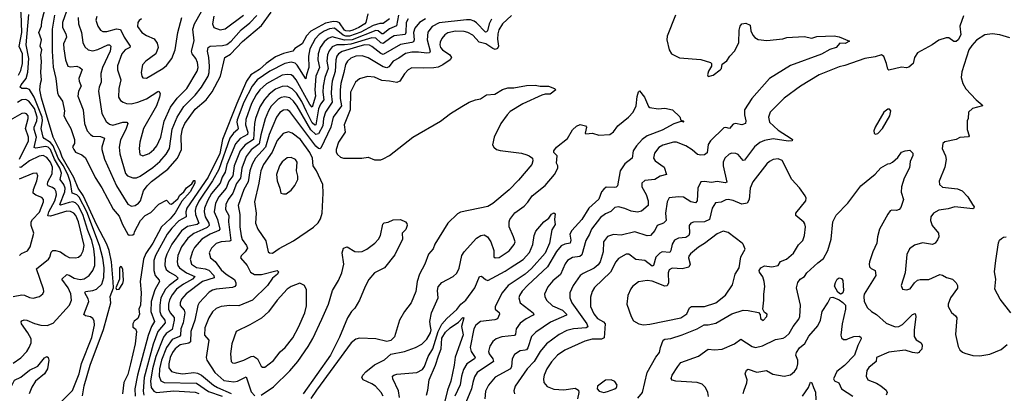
# Model space of a CAD drawing. Extents: x 1550320 to 1685906, y 509093 to 640511.
# Tile 211 of 256: x 1622377 to 1630281, y 543899 to 546898. Entities that reach past the tile are written whole.
import ezdxf

# ---------------------------------------------------------------- set-up
doc = ezdxf.new("R2010")
doc.units = 0

msp = doc.modelspace()

# ---------------------------------------------------------------- linework, layer by layer
at = {"layer": '0CON20XD'}
for points in [[(1622881.3, 543878.7), (1622895, 543958), (1622943.1, 544125), (1623050, 544410), (1623107.6, 544625), (1623102.7, 544675), (1623130.9, 544745), (1623127.6, 544792.4), (1623114.8, 544954.7), (1623093.8, 545045), (1623075.3, 545095), (1622995, 545249.2), (1622886.5, 545486.5), (1622846.2, 545545), (1622811.1, 545631.1), (1622717.3, 545795), (1622702.3, 545842.3), (1622645, 545954.6), (1622552.6, 546267.4), (1622539.4, 546335), (1622542.9, 546385), (1622551.9, 546415), (1622547.1, 546475), (1622552.5, 546565), (1622546.9, 546615), (1622553.1, 546655), (1622542, 546685), (1622550.6, 546735), (1622530.8, 546795), (1622551.5, 546845), (1622554, 546886), (1622606.1, 547085)], [(1622368.1, 546451.8), (1622385, 546488.9), (1622399, 546545), (1622399.9, 546625), (1622371.7, 546681.7), (1622393.9, 546795), (1622389.3, 546949.3), (1622373.5, 547045)], [(1622765.2, 547005), (1622719.6, 546875), (1622720.4, 546835), (1622746.1, 546785), (1622752.2, 546757.8), (1622729.6, 546705), (1622730, 546665), (1622745.5, 546575), (1622764.2, 546525), (1622785, 546519.4), (1622835, 546524.6), (1622860.8, 546515), (1622878.5, 546498.5), (1622852.5, 546425), (1622853.1, 546405), (1622870, 546365), (1622848.7, 546325), (1622844.6, 546285), (1622886.2, 546175), (1622896.6, 546065), (1622919.3, 546005), (1622945.6, 545975), (1622965, 545964), (1623025, 545958.9), (1623056.3, 545946.3), (1623036.9, 545875), (1623036.9, 545855), (1623057.4, 545777.4), (1623152.8, 545562.8), (1623245, 545417.8), (1623275, 545400.4), (1623305, 545406.9), (1623330.4, 545425), (1623346, 545445), (1623371.4, 545525), (1623398.9, 545565), (1623435, 545599.2), (1623565, 545698.7), (1623643.9, 545786.2), (1623676.2, 545855), (1623671.7, 545965), (1623685, 546022.5), (1623703.2, 546065), (1623785, 546180), (1623872.9, 546255), (1623921, 546319), (1623987.7, 546445), (1624022.5, 546595), (1624068.3, 546621.7), (1624165, 546723.6), (1624319.2, 546850.8), (1624395, 546958.8)], [(1622713.7, 543836.3), (1622799.5, 543920.5), (1622854.7, 544055), (1622872.5, 544137.5), (1622955, 544345.6), (1622976.9, 544445), (1622975, 544480), (1622965, 544498.6), (1622945, 544513.1), (1622905, 544521.4), (1622892.1, 544532.1), (1622932.7, 544635), (1622927.3, 544657.3), (1622899.1, 544705), (1622906, 544715), (1622965, 544723.5), (1622992.5, 544735), (1623036.4, 544773.6), (1623052.2, 544827.8), (1623054.5, 544905), (1623045, 544984.4), (1623017.4, 545085), (1622914.4, 545355), (1622855, 545474.2), (1622835, 545493), (1622798.2, 545505), (1622785, 545590.9), (1622762.5, 545655), (1622725, 545726.3), (1622685.1, 545785), (1622645.2, 545885), (1622625, 545912.2), (1622572.8, 545942.8), (1622563.8, 545953.8), (1622550, 546025), (1622558.6, 546085), (1622556.1, 546115), (1622493.1, 546275), (1622455, 546337.7), (1622435, 546344.8), (1622394.3, 546344.3), (1622381.5, 546355), (1622389.5, 546375), (1622428.3, 546425), (1622443, 546477), (1622449.6, 546585), (1622429.6, 546695), (1622449, 546939)], [(1622656.7, 546933.3), (1622637, 546823), (1622636.8, 546645), (1622646.5, 546516.5), (1622666.7, 546425), (1622680.2, 546310.2), (1622688.9, 546288.9), (1622721.5, 546245), (1622735.4, 546165), (1622732, 546125), (1622755, 546081.2), (1622787.3, 546025), (1622815.7, 545935), (1622816, 545905), (1622801.9, 545878.1), (1622810.5, 545855), (1622825, 545835.6), (1622875, 545814), (1622905, 545790), (1622982.3, 545632.3), (1623035, 545549.2), (1623127.1, 545377.1), (1623175, 545320.8), (1623202, 545255), (1623243.8, 545175), (1623255, 545167.5), (1623285, 545170), (1623295, 545180), (1623297.5, 545195), (1623346.7, 545285), (1623385, 545326), (1623429.3, 545350.7), (1623495, 545417.5), (1623555, 545450), (1623580.7, 545420.7), (1623595, 545416.7), (1623645, 545458.6), (1623661.1, 545488.9), (1623695.3, 545514.7), (1623715, 545547.3), (1623759.1, 545580.9), (1623775, 545606), (1623783.3, 545606.7), (1623782, 545585), (1623745, 545517.1), (1623679, 545441), (1623625, 545347.2), (1623585, 545300.5), (1623514.7, 545235.4), (1623445, 545104.6), (1623389, 545021), (1623369.4, 544975), (1623344.6, 544795), (1623351.8, 544705), (1623346.4, 544605), (1623334, 544575), (1623339.1, 544535), (1623325, 544498), (1623295, 544477.1), (1623283.8, 544455), (1623285, 544430), (1623306.4, 544416.4), (1623313.6, 544393.6), (1623303.6, 544295), (1623266.4, 544135), (1623245, 544048.8), (1623212.9, 543985), (1623203.3, 543895)], [(1622846.1, 546915), (1622850, 546865), (1622872.8, 546795), (1622884, 546715), (1622899.8, 546679.8), (1622926.6, 546656.6), (1622965, 546648.2), (1623005, 546658.1), (1623085, 546696), (1623098.8, 546695), (1623107.9, 546685), (1623104.1, 546645), (1623041.3, 546515), (1623029.2, 546465), (1623031.8, 546395), (1623014, 546355), (1623009.6, 546325), (1623036.8, 546145), (1623069.7, 546079.7), (1623098.5, 546058.5), (1623125, 546051.6), (1623205, 546074.6), (1623235.7, 546075.7), (1623243.8, 546065), (1623229.6, 546015), (1623186, 545934), (1623175.4, 545875), (1623179.7, 545819.7), (1623225, 545664.2), (1623242.5, 545645), (1623285, 545628.5), (1623315, 545628.2), (1623345, 545640.8), (1623445, 545711.6), (1623500.6, 545759.4), (1623551.9, 545818.1), (1623579, 545865), (1623601.1, 546018.9), (1623641.5, 546115), (1623695, 546200.9), (1623785, 546292.5), (1623837.3, 546355), (1623889, 546445), (1623897.5, 546475), (1623900.4, 546525), (1623895.7, 546595), (1623884.8, 546645), (1623890, 546675), (1623905, 546686), (1624005, 546691.3), (1624040.6, 546699.4), (1624074.2, 546725), (1624155, 546815.3), (1624225, 546872.2), (1624279.3, 546930.7)], [(1622996, 546924), (1622989.1, 546895), (1623003.5, 546845), (1623024.6, 546814.6), (1623043.1, 546803.1), (1623075, 546803.2), (1623155, 546825.3), (1623185, 546818.2), (1623215, 546757.3), (1623264.3, 546685), (1623260, 546675), (1623224.4, 546655.6), (1623196.9, 546623.1), (1623161.8, 546528.2), (1623161.1, 546495), (1623189.6, 546415), (1623171.3, 546345), (1623171.1, 546275), (1623185, 546250), (1623206.2, 546235), (1623235.4, 546225.4), (1623272.4, 546222.4), (1623325, 546234.7), (1623395, 546263.6), (1623485, 546321.9), (1623495, 546324), (1623504.5, 546305), (1623499.7, 546275), (1623474.1, 546205), (1623370, 546025), (1623341.2, 545915), (1623334.6, 545865), (1623341.4, 545815), (1623365, 545805.6), (1623416.9, 545825), (1623454.5, 545855), (1623478.9, 545885), (1623509.5, 545955), (1623536.4, 546083.6), (1623588.6, 546195), (1623642.1, 546267.9), (1623719.6, 546345), (1623801.1, 546485), (1623808.3, 546515), (1623804.1, 546555), (1623791.1, 546585), (1623760.9, 546625), (1623755.3, 546645), (1623776.9, 546726.9), (1623767.6, 546822.4), (1623779.6, 546865), (1623835, 546964.5)], [(1625171.2, 546945), (1625156, 546876), (1625148.1, 546865), (1625100, 546835), (1625052.2, 546815), (1625025, 546804.6), (1624995, 546807.6), (1624984, 546815), (1624942.9, 546872.9), (1624925, 546881.8), (1624895, 546883.7), (1624830.6, 546869.4), (1624713.3, 546806.7), (1624680.5, 546769.5), (1624645, 546703.3), (1624585, 546666), (1624568.8, 546645), (1624495, 546627.1), (1624431.5, 546598.5), (1624355, 546546.4), (1624302.5, 546497.5), (1624231.6, 546455), (1624197.4, 546405), (1624120.3, 546225), (1624003.9, 545936.1), (1623982.8, 545825), (1623889.6, 545635), (1623718.6, 545385), (1623710.2, 545355), (1623713.4, 545315), (1623655, 545283.9), (1623597.4, 545225), (1623560.4, 545175), (1623466.1, 545005), (1623454, 544965), (1623452.4, 544885), (1623465.2, 544845.2), (1623496.2, 544806.2), (1623498.7, 544795), (1623461, 544729), (1623433.3, 544635), (1623430.7, 544555), (1623459.2, 544475), (1623434.8, 544435), (1623408.6, 544361.4), (1623323.1, 544045), (1623301.1, 543935), (1623303.2, 543876.8)], [(1625419, 546935), (1625401.9, 546848.1), (1625345, 546824.8), (1625295, 546784.8), (1625285, 546785.2), (1625255, 546807.8), (1625235, 546811.1), (1625045, 546736.8), (1624985.3, 546734.7), (1624885, 546761.2), (1624852.7, 546747.3), (1624819.9, 546720.1), (1624788.9, 546675), (1624771.9, 546625), (1624769.8, 546575), (1624784.3, 546515), (1624754.2, 546445.8), (1624745.2, 546335), (1624751.1, 546285), (1624725, 546194.6), (1624705, 546217.8), (1624595.9, 546415.9), (1624575, 546440.9), (1624555, 546454.1), (1624525, 546457.9), (1624485, 546451.6), (1624357.7, 546382.3), (1624305, 546334.1), (1624275, 546295.3), (1624237.4, 546225), (1624193.3, 546096.7), (1624190.2, 546055), (1624207.4, 545995), (1624206, 545975), (1624146.9, 545945), (1624109.4, 545900.6), (1624039.7, 545735), (1624026.8, 545675), (1624002.1, 545635), (1623985, 545585.4), (1623917.5, 545502.5), (1623883.3, 545445), (1623860.4, 545385), (1623856.4, 545355), (1623865.2, 545315), (1623894.8, 545265), (1623897, 545245), (1623880.5, 545229.5), (1623847, 545213), (1623775, 545182.7), (1623726.5, 545143.4), (1623675.8, 545075), (1623646.7, 545005), (1623640, 544955), (1623647.4, 544925), (1623660.5, 544905), (1623716.5, 544865), (1623783.1, 544835), (1623765.3, 544815), (1623692.9, 544775), (1623636.7, 544733.3), (1623600.7, 544689.3), (1623580.2, 544649.8), (1623570.5, 544615), (1623572.4, 544575), (1623583.9, 544545), (1623617.4, 544507.4), (1623617.8, 544485), (1623599.5, 544410.5), (1623552.6, 544377.4), (1623531, 544349), (1623468.6, 544195), (1623443.3, 544095), (1623428.1, 543995), (1623432.8, 543945), (1623452.8, 543915), (1623475, 543905.6), (1623615, 543918.9), (1623785, 543909.1), (1623815.9, 543895.9)], [(1623935.8, 546925), (1623925.3, 546865.3), (1623934.5, 546835), (1623985, 546815.4), (1624025.8, 546824.2), (1624172.1, 546935)], [(1626325, 546932.8), (1626252, 546865), (1626222.8, 546817.2), (1626214.8, 546785), (1626212.1, 546742.1), (1626221.8, 546685), (1626213.3, 546666.7), (1626195, 546658.2), (1626175, 546665.5), (1626120, 546705), (1626065, 546716.7), (1626015, 546773.8), (1625975.6, 546794.4), (1625945, 546802.5), (1625875.3, 546805.3), (1625815, 546791.5), (1625788.9, 546775), (1625765, 546747.1), (1625751.3, 546718.7), (1625750.6, 546695), (1625755.4, 546675), (1625770.4, 546655), (1625830.6, 546615), (1625844.4, 546595), (1625832.2, 546575), (1625774.4, 546535), (1625735, 546517.8), (1625701.9, 546511.9), (1625615, 546507.5), (1625525, 546512.5), (1625496.7, 546495), (1625465.6, 546464.4), (1625428.8, 546405), (1625405, 546392.9), (1625345, 546405.5), (1625285, 546408.8), (1625225, 546435.4), (1625168.8, 546441.2), (1625105, 546422.7), (1625073.7, 546396.3), (1625033.5, 546315), (1625030.2, 546175), (1624980.6, 546055), (1624990.4, 545995), (1624936.4, 545915), (1624916.9, 545855), (1624917.5, 545835), (1624928, 545815), (1624953.3, 545793.3), (1624975, 545785.7), (1625124.2, 545785.8), (1625175, 545794.2), (1625225, 545773.3), (1625275, 545773.8), (1625295, 545780), (1625345, 545806.9), (1625534, 545955), (1625755, 546084.3), (1625836.2, 546145), (1625925, 546200), (1625985, 546235.8), (1626035, 546255.7), (1626075, 546262.5), (1626125, 546294.2), (1626190.3, 546299.7), (1626252.1, 546337.9), (1626295, 546350), (1626345, 546352), (1626445, 546369.2), (1626515, 546372), (1626556.4, 546363.6), (1626623, 546363), (1626670, 546345), (1626680, 546335), (1626635, 546300), (1626595, 546301.2), (1626568.3, 546291.7), (1626415, 546222.9), (1626315, 546160), (1626290, 546135), (1626240.5, 546065), (1626184.6, 545955.4), (1626173.4, 545893.4), (1626183.2, 545873.2), (1626205, 545856), (1626235, 545847.5), (1626405, 545827.5), (1626447.5, 545812.5), (1626467.5, 545805), (1626492.5, 545785), (1626497.5, 545765), (1626487.5, 545735), (1626381.7, 545608.3), (1626305, 545531.2), (1626175, 545422.5), (1626135, 545398), (1625915, 545353.3), (1625890.5, 545339.5), (1625814.7, 545265.3), (1625708.9, 545095), (1625695, 545058), (1625658.5, 545015), (1625628.8, 544935), (1625585.4, 544855), (1625567.5, 544795), (1625556, 544715), (1625519.5, 544625), (1625465, 544554.2), (1625425.7, 544485), (1625386.8, 544353.2), (1625355, 544321.2), (1625325, 544314), (1625235, 544335.8), (1625105, 544340.6), (1625075, 544331.9), (1625036.5, 544305), (1624758.9, 543925), (1624715, 543857.1)], [(1627640.8, 546935), (1627575.6, 546765), (1627573.1, 546735), (1627589.4, 546655), (1627610, 546625), (1627675, 546591.9), (1627845, 546577.5), (1627922.5, 546555), (1627930, 546545), (1627930, 546525), (1627906.2, 546485), (1627897.5, 546455), (1627902.5, 546442.5), (1627945, 546453.3), (1628000, 546495), (1628010, 546505), (1628015, 546540), (1628053, 546567), (1628076.7, 546605), (1628115.8, 546644.2), (1628149.1, 546710.9), (1628152.5, 546815), (1628160.9, 546845), (1628175, 546865.4), (1628205, 546869.2), (1628240.8, 546855), (1628247.5, 546807.5), (1628263.6, 546773.6), (1628278.8, 546755), (1628305, 546740), (1628375, 546730), (1628504, 546744), (1628535, 546754.2), (1628675, 546764.2), (1628735, 546750.8), (1628775, 546764), (1628915, 546767.5), (1628955, 546760), (1629037.5, 546725), (1629005, 546705.8), (1628960.8, 546709.2), (1628931.2, 546675), (1628881.2, 546658.8), (1628815, 546621.1), (1628565, 546530), (1628395, 546424.5), (1628254.4, 546265), (1628196.7, 546175), (1628194.6, 546134.6), (1628206.7, 546085), (1628203.8, 546065), (1628175, 546053.3), (1628123.4, 546063.4), (1628105, 546059.4), (1628075, 546024.2), (1628045, 546033.1), (1628030.9, 546029.1), (1627923.3, 545925), (1627904.7, 545895.3), (1627895, 545828.8), (1627875, 545811.9), (1627845, 545809.5), (1627818.8, 545815), (1627775, 545852.9), (1627725, 545884.4), (1627650, 545915), (1627625, 545914.2), (1627540.3, 545889.7), (1627507, 545873), (1627472.8, 545827.2), (1627464.5, 545785), (1627478.5, 545765), (1627550, 545715), (1627570, 545655), (1627518.9, 545641.1), (1627474.5, 545615.5), (1627395, 545605.7), (1627372.5, 545585), (1627371.4, 545555), (1627406.7, 545495), (1627422.9, 545445), (1627422.9, 545405), (1627368.5, 545361.5), (1627337, 545353), (1627285, 545359.6), (1627235, 545382.5), (1627185, 545395.4), (1627155, 545390), (1627122.9, 545357.1), (1627079.7, 545340.3), (1627040.6, 545309.4), (1626966.6, 545215), (1626951, 545175), (1626921, 545125), (1626890.2, 545009.8), (1626872.4, 544997.6), (1626815, 544988.8), (1626775, 544964.4), (1626755, 544938), (1626718.2, 544851.8), (1626657.7, 544802.3), (1626616.6, 544753.4), (1626590, 544695), (1626592, 544675), (1626606.9, 544645), (1626655, 544601.5), (1626735.4, 544565), (1626767.5, 544535), (1626765.8, 544525), (1626639.2, 544470.8), (1626519.6, 544390.4), (1626486.2, 544353.8), (1626457, 544263), (1626445, 544247.5), (1626435.3, 544244.7), (1626395, 544240.4), (1626349.1, 544210.9), (1626331.2, 544175), (1626325.8, 544115), (1626316.8, 544095), (1626195, 544027.1), (1626140.4, 543965), (1626117.1, 543915), (1626110, 543855)], [(1629955, 546930), (1629923.3, 546845), (1629931.4, 546775), (1629911.3, 546735), (1629895, 546723.9), (1629875, 546723.7), (1629835, 546751.5), (1629815, 546753.5), (1629755, 546734.3), (1629702.5, 546695), (1629585, 546630.8), (1629560.6, 546595), (1629550, 546545), (1629515, 546515.8), (1629495, 546511.4), (1629455, 546516), (1629355, 546492.5), (1629345, 546500), (1629336.7, 546545), (1629315, 546602.5), (1629295, 546615.6), (1629245, 546600), (1629162.4, 546587.6), (1629000.1, 546529.9), (1628955, 546520), (1628795, 546456.4), (1628645, 546364.6), (1628512.9, 546267.1), (1628401.1, 546155), (1628387.5, 546115), (1628396.4, 546075), (1628465, 546011.7), (1628571.4, 545945), (1628582, 545935), (1628577.5, 545925), (1628546.1, 545923.9), (1628425, 545942.1), (1628355, 545929.3), (1628318.3, 545911.7), (1628275, 545878.1), (1628195, 545770), (1628185, 545767.5), (1628145, 545814.5), (1628125, 545824.5), (1628095, 545827.3), (1628071.5, 545818.5), (1628036.7, 545785), (1628024.5, 545755), (1628023.8, 545725), (1628055, 545594), (1628041.1, 545588.9), (1627975, 545598.9), (1627931.2, 545591.2), (1627875, 545599.6), (1627846.2, 545595), (1627822.1, 545545), (1627816.8, 545445), (1627802, 545428), (1627765, 545434.6), (1627705, 545472.9), (1627665, 545477.1), (1627591.5, 545468.5), (1627575.6, 545435), (1627561.8, 545345), (1627567.1, 545285), (1627544.7, 545265.3), (1627494.2, 545245), (1627476.9, 545205), (1627440, 545165), (1627415, 545162.8), (1627315, 545193.8), (1627205, 545168.5), (1627145, 545174.6), (1627095, 545156.9), (1627062.9, 545115), (1627060.9, 545035), (1627037.6, 544955), (1627020.8, 544929.2), (1626987.8, 544902.2), (1626899, 544861), (1626876.1, 544843.9), (1626821.1, 544765), (1626792, 544705), (1626793.4, 544665), (1626810.3, 544625), (1626929.5, 544455), (1626938, 544432), (1626925, 544422.9), (1626823.8, 544416.2), (1626768.5, 544401.5), (1626708.7, 544371.3), (1626605, 544296.2), (1626555, 544235.5), (1626507, 544153), (1626450, 544095), (1626354.3, 543955), (1626342.7, 543917.3), (1626348.8, 543895)], [(1623355, 546904.4), (1623335, 546891.4), (1623324.7, 546875.3), (1623323, 546843), (1623356, 546795), (1623395, 546770), (1623455.4, 546745.4), (1623479.5, 546709.5), (1623488.9, 546675), (1623470.8, 546625), (1623390, 546565), (1623362.9, 546535), (1623352.5, 546475), (1623356, 546445), (1623365, 546430), (1623395, 546429.2), (1623525.8, 546505), (1623555, 546530.8), (1623597.5, 546585), (1623624.3, 546655), (1623646.7, 546795), (1623678.4, 546915)], [(1625267.3, 546867.3), (1625215, 546850.5), (1625115, 546796.5), (1625025, 546764.9), (1624995, 546765.3), (1624973.2, 546773.2), (1624905, 546830.6), (1624865, 546825.7), (1624820.2, 546805), (1624781.1, 546778.9), (1624748.4, 546745), (1624706.2, 546663.8), (1624694.2, 546605.8), (1624698, 546515), (1624678.5, 546455), (1624675, 546423.3), (1624605, 546531.6), (1624587.5, 546547.5), (1624555, 546557), (1624505, 546545.2), (1624385, 546485.2), (1624283.3, 546415), (1624244.2, 546365), (1624176.8, 546235), (1624121.6, 546095), (1624119, 546075), (1624130.9, 546025), (1624127.6, 546015), (1624093.7, 545986.3), (1624065, 545945.9), (1623974.5, 545695), (1623925.2, 545605), (1623815, 545441.6), (1623789.5, 545390.5), (1623784.2, 545365), (1623786.8, 545335), (1623814.2, 545265), (1623802.5, 545255), (1623725, 545238.1), (1623675.8, 545204.2), (1623598, 545095), (1623557, 545015), (1623544.3, 544975), (1623541.6, 544925), (1623553.4, 544893.4), (1623579.1, 544870.9), (1623628.6, 544845), (1623647.4, 544825), (1623644.2, 544815), (1623575.7, 544765), (1623546.5, 544735), (1623511, 544665), (1623500.5, 544605), (1623502.4, 544555), (1623513.4, 544523.4), (1623541.7, 544485), (1623545.2, 544465), (1623486, 544394), (1623447.5, 544292.5), (1623375.7, 544025), (1623368, 543915), (1623374.1, 543885)], [(1625495.1, 546904.9), (1625479, 546875), (1625476.7, 546795), (1625470.1, 546779.9), (1625382.3, 546767.7), (1625355, 546753.5), (1625295, 546705.9), (1625275, 546712), (1625235, 546750), (1625205, 546753.2), (1625035, 546702), (1624984.9, 546694.9), (1624923.4, 546696.6), (1624885, 546679.2), (1624861.4, 546648.6), (1624848.7, 546615), (1624843, 546565), (1624853.4, 546505), (1624825.2, 546435), (1624812.5, 546365), (1624810.8, 546315), (1624819.1, 546255), (1624791.3, 546218.7), (1624776.8, 546183.2), (1624755.2, 546055), (1624745, 546052.3), (1624725, 546069.7), (1624678.2, 546161.8), (1624640.9, 546240.9), (1624597.8, 546307.8), (1624563.6, 546343.6), (1624525, 546363), (1624485, 546362.2), (1624430.9, 546339.1), (1624380.1, 546299.9), (1624341.7, 546258.3), (1624305, 546197.1), (1624271, 546105), (1624261.2, 546065), (1624253.5, 545935), (1624187.3, 545892.7), (1624146.6, 545845), (1624097.9, 545725), (1624088, 545645), (1624055, 545601.6), (1624034.4, 545545), (1623975.7, 545475), (1623949.4, 545425), (1623937.5, 545355), (1623964.8, 545295), (1623984.6, 545215), (1623974.8, 545205.2), (1623905, 545176.8), (1623840, 545135), (1623780, 545070), (1623762.7, 545037.3), (1623746.4, 544975), (1623756.7, 544935), (1623795, 544909), (1623865, 544898.1), (1623895, 544886.6), (1623934.2, 544845), (1623938.8, 544825), (1623843.3, 544795), (1623713.6, 544696.4), (1623675, 544653.3), (1623664.1, 544625), (1623664.2, 544604.2), (1623695.9, 544565), (1623702.6, 544545), (1623688.8, 544465), (1623670.2, 544415), (1623668.3, 544365), (1623659.6, 544355), (1623600.1, 544329.9), (1623555, 544265.9), (1623514.3, 544165), (1623498.9, 544095), (1623495.2, 544035), (1623509.4, 543999.4), (1623536.4, 543986.4), (1623795, 543978.9), (1623893, 543913), (1624001.4, 543875)], [(1625635, 546905.7), (1625585.9, 546875), (1625549.1, 546830.9), (1625539.2, 546795), (1625544.8, 546735.2), (1625539.1, 546720.9), (1625525, 546713.8), (1625435, 546699.5), (1625295, 546618.4), (1625275, 546625.3), (1625205, 546683.6), (1625185, 546693.8), (1625145, 546695.1), (1625081.5, 546678.5), (1624965, 546642.9), (1624936.7, 546625), (1624923.2, 546605), (1624914.5, 546575), (1624908.3, 546481.7), (1624886.1, 546405), (1624879.8, 546355), (1624877.2, 546305), (1624884.1, 546235), (1624831.1, 546155), (1624814.9, 546105), (1624809.6, 546045), (1624775, 545980.8), (1624755, 545976.2), (1624715, 546013.7), (1624605, 546203.2), (1624575, 546243.8), (1624545, 546270.2), (1624505, 546279.4), (1624475, 546273.3), (1624450.4, 546259.6), (1624396.6, 546203.4), (1624373.9, 546165), (1624348.5, 546101.5), (1624312.9, 545972.9), (1624298.3, 545901.7), (1624235.8, 545854.2), (1624195, 545798.5), (1624160.3, 545705), (1624149.7, 545625), (1624117.9, 545582.1), (1624088.4, 545505), (1624049.8, 545455), (1624032.6, 545415), (1624029.8, 545375), (1624054.4, 545325), (1624053.6, 545275), (1624071.2, 545125), (1624065, 545119.2), (1623995, 545115.9), (1623955, 545100.4), (1623916.7, 545065), (1623897.8, 545025), (1623907.4, 544987.4), (1623945, 544955.5), (1623995, 544890.9), (1624035, 544855.3), (1624100.9, 544810.9), (1624112.9, 544785), (1624112.1, 544767.9), (1624103.3, 544756.7), (1624085, 544749.3), (1623955.3, 544734.7), (1623925, 544726.9), (1623898.7, 544711.3), (1623816.2, 544623.8), (1623806.7, 544603.3), (1623781.7, 544485), (1623749.8, 544395), (1623748.5, 544311.5), (1623735, 544300.2), (1623665, 544289), (1623625, 544256.8), (1623602.7, 544225), (1623585.2, 544185), (1623574, 544135), (1623575, 544104), (1623594.5, 544075), (1623632.7, 544062.7), (1623685.7, 544055.7), (1623775.2, 544065.2), (1623805, 544060.9), (1623835, 544043.8), (1623931.6, 543965), (1623965.6, 543945.6), (1624075, 543897)], [(1626165, 546902.7), (1626146, 546865), (1626131.3, 546808.7), (1626125, 546799.1), (1626115, 546796.9), (1626045, 546873.5), (1626025, 546886.7), (1625995.4, 546895.4), (1625965, 546897.6), (1625745, 546871.7), (1625687.8, 546842.2), (1625652.6, 546797.4), (1625647, 546735), (1625672.7, 546645), (1625666.9, 546633.1), (1625645, 546628.6), (1625578.2, 546638.2), (1625525, 546637), (1625475, 546625.2), (1625421.6, 546588.4), (1625373.8, 546565), (1625340.1, 546519.9), (1625325, 546511.3), (1625295, 546519), (1625175, 546592.2), (1625125, 546606.4), (1625075, 546604.7), (1625035, 546589.7), (1625008, 546565), (1624992.9, 546537.1), (1624978.8, 546475), (1624955.2, 546384.8), (1624948.6, 546335), (1624949, 546265), (1624959.4, 546205), (1624893, 546115), (1624873.8, 546035), (1624793.5, 545866.5), (1624785, 545861.2), (1624775, 545864.6), (1624755, 545882.6), (1624545, 546160.4), (1624525, 546173.3), (1624495, 546170.3), (1624465, 546151.8), (1624439.2, 546115), (1624378.7, 545975), (1624349.5, 545875), (1624269.1, 545785), (1624243.2, 545736.8), (1624225, 545684.4), (1624210.6, 545595), (1624176.7, 545535), (1624131.8, 545405), (1624144.1, 545335), (1624145.3, 545235), (1624153.6, 545163.6), (1624163.3, 545133.3), (1624197.9, 545085), (1624205.5, 545065), (1624186.8, 545033.2), (1624155, 545003.3), (1624148.8, 544985), (1624204, 544924), (1624230.8, 544870.8), (1624261.2, 544851.2), (1624317.6, 544852.4), (1624445, 544885.6), (1624453.8, 544873.8), (1624445.6, 544855), (1624406.7, 544823.3), (1624366.9, 544763.1), (1624245, 544647.5), (1624135, 544600.6), (1624065, 544604.5), (1623994.7, 544595.3), (1623955, 544580), (1623925, 544551.8), (1623894.8, 544505.2), (1623863.8, 544425), (1623861.2, 544365), (1623894.6, 544324.6), (1623874.3, 544185), (1623879.4, 544165), (1623943.2, 544065), (1624015, 544001.9), (1624095, 543989.5), (1624125, 543996.9), (1624195, 544030), (1624235, 543909.2), (1624265, 543877.8)], [(1625345, 546906), (1625335, 546896.1), (1625295, 546866.6), (1625267.3, 546867.3)], [(1630325, 546751.8), (1630246.2, 546775), (1630185, 546784.1), (1630124, 546775), (1630056.9, 546733.1), (1630019.5, 546690.5), (1629997.8, 546655), (1629940.3, 546479.7), (1629936, 546435), (1629947.5, 546385), (1629972.3, 546342.3), (1630055.5, 546255.5), (1630103.3, 546215), (1630106.7, 546205), (1630025.7, 546184.3), (1629994, 546155), (1629991.2, 546105), (1629984, 546085), (1629984.1, 546015.9), (1629998, 545965), (1629993.8, 545956.2), (1629925, 545951.2), (1629894.1, 545935.9), (1629805, 545918), (1629788, 545905), (1629782.2, 545865), (1629810, 545805), (1629814.4, 545775), (1629803.3, 545715), (1629757.3, 545602.7), (1629760.8, 545575), (1629785, 545554.3), (1629905, 545540.5), (1629944, 545524), (1629989.5, 545475), (1630025.5, 545415.5), (1630038.8, 545395), (1630037.5, 545385), (1630029.2, 545380.8), (1629885, 545396.2), (1629830.6, 545379.4), (1629755, 545367.8), (1629712, 545345), (1629691.4, 545315), (1629688.6, 545285), (1629702.9, 545245), (1629753.3, 545185), (1629756.5, 545155), (1629745, 545130), (1629725, 545104.2), (1629705, 545092.9), (1629625, 545107.3), (1629561.1, 545088.9), (1629520.7, 545059.3), (1629497.9, 545012.1), (1629485.5, 544864.5), (1629454.3, 544765), (1629465, 544733.8), (1629495, 544728.8), (1629525, 544738), (1629559.2, 544785), (1629585, 544806.9), (1629605, 544812.2), (1629675, 544812.7), (1629765, 544853.5), (1629785, 544848.2), (1629817.3, 544827.3), (1629865, 544814.6), (1629894.7, 544784.7), (1629905.4, 544765), (1629906.7, 544743.3), (1629850.6, 544665), (1629830.8, 544615), (1629830, 544595), (1629857, 544547), (1629890.7, 544520.7), (1629900, 544505), (1629889.5, 544369.5), (1629910.8, 544275), (1629925, 544248.8), (1629945, 544229.2), (1629965, 544220), (1630027.3, 544202.7), (1630085, 544198.6), (1630165, 544212.9), (1630255, 544250), (1630305, 544290)], [(1625295.3, 543875.3), (1625279.6, 543905), (1625232.5, 543955), (1625205, 543975.4), (1625135, 544006.9), (1625124.5, 544025), (1625132.3, 544045), (1625155, 544071.8), (1625224, 544126), (1625305, 544167.1), (1625355, 544212), (1625467, 544233), (1625555, 544265.4), (1625605, 544291.8), (1625645, 544332.4), (1625673.6, 544385), (1625678.7, 544408.7), (1625674.7, 544435), (1625670.3, 544475), (1625683.3, 544545), (1625736.8, 544665), (1625730.5, 544725), (1625737.4, 544752.6), (1625765, 544787.1), (1625857.5, 544835), (1625885, 544863.3), (1625905, 544902.5), (1625927.5, 545005), (1625944.2, 545035), (1626042.7, 545145), (1626080, 545165), (1626105, 545170.6), (1626131.4, 545155), (1626158.1, 545115), (1626182.9, 545045), (1626184.2, 544995), (1626193.3, 544985), (1626225, 544987.5), (1626305, 545042.9), (1626347.2, 545092.8), (1626353.5, 545115), (1626342.3, 545155), (1626305.6, 545234.4), (1626305.4, 545274.6), (1626311.5, 545295), (1626351.7, 545348.3), (1626427.9, 545402.1), (1626455, 545433.8), (1626491.4, 545485), (1626595, 545567.8), (1626670, 545655), (1626696, 545705), (1626696.7, 545725), (1626687.5, 545745), (1626691.2, 545805), (1626665, 545832.5), (1626664.1, 545845.9), (1626686.7, 545875), (1626773.8, 545945), (1626815.7, 546014.3), (1626847, 546043), (1626875, 546055.8), (1626920, 546045), (1626927.1, 546035), (1626916.4, 545986.4), (1626920.8, 545980.8), (1626975, 545987.7), (1627025, 545970), (1627115, 545975.8), (1627145, 545997.1), (1627178.1, 546045), (1627265, 546115.5), (1627302.5, 546155), (1627324.6, 546205), (1627335, 546282.5), (1627345, 546320), (1627353.6, 546326.4), (1627392.5, 546275), (1627425, 546200), (1627435, 546192.5), (1627503.2, 546183.2), (1627555, 546186.9), (1627616.7, 546175), (1627677.3, 546117.3), (1627685, 546090), (1627700, 546085), (1627707.5, 546075), (1627685, 546080), (1627629.2, 546060.8), (1627535, 546012.2), (1627414.2, 545965.8), (1627374.6, 545935.4), (1627328.8, 545885), (1627302.8, 545845), (1627292.9, 545785), (1627235, 545740.9), (1627197.1, 545685), (1627175.6, 545564.4), (1627165.6, 545554.4), (1627149.5, 545550.5), (1627085, 545553.3), (1627065, 545538.6), (1627048.8, 545515), (1627025, 545458.1), (1626945.9, 545385), (1626889.6, 545295), (1626808.1, 545205), (1626794.4, 545175), (1626800.9, 545129.1), (1626795, 545102.9), (1626753.8, 545096.2), (1626725, 545082.9), (1626685, 545036.2), (1626615, 544913.2), (1626455, 544767.7), (1626410.6, 544719.4), (1626388.5, 544685), (1626384.4, 544665), (1626394.4, 544625), (1626498.6, 544545), (1626504.3, 544535), (1626500, 544525), (1626443.5, 544496.5), (1626395, 544461.5), (1626363.3, 544416.7), (1626356.7, 544373.3), (1626348, 544362), (1626248.1, 544351.9), (1626203.1, 544336.9), (1626174.7, 544315.3), (1626152.1, 544277.9), (1626140, 544235), (1626144.4, 544215), (1626174.6, 544175), (1626180, 544155), (1626049.1, 544065), (1626028.1, 544031.9), (1626015.6, 543984.4), (1626002.6, 543935), (1625957.5, 543825)], [(1622325, 544139.6), (1622385, 544184.6), (1622433.6, 544235), (1622452.9, 544265), (1622469.1, 544305), (1622467.8, 544335), (1622442.5, 544385), (1622390.9, 544455), (1622388.8, 544471.2), (1622395, 544481.2), (1622412.1, 544487.9), (1622435, 544484.5), (1622495, 544458.2), (1622545.4, 544445.4), (1622596.8, 544443.2), (1622645, 544460.5), (1622777.7, 544605), (1622793.3, 544646.7), (1622788.1, 544698.1), (1622765.3, 544745), (1622714.4, 544815), (1622755, 544852.5), (1622775, 544846.9), (1622815, 544821.6), (1622861.7, 544811.7), (1622895, 544817.5), (1622934.6, 544845), (1622964.1, 544885), (1622978.6, 544925), (1622980.6, 544985), (1622972.5, 545057.5), (1622957, 545125), (1622923.9, 545205), (1622884.2, 545335), (1622845, 545405.3), (1622825, 545426.9), (1622804.5, 545434.5), (1622775, 545430.9), (1622705, 545408), (1622698.8, 545415), (1622740, 545515), (1622742, 545545), (1622730.8, 545575), (1622702.5, 545615), (1622711.1, 545665), (1622700.2, 545705), (1622657.4, 545777.4), (1622624.1, 545855), (1622605, 545874.4), (1622585, 545880.3), (1622505.2, 545865.2), (1622491.7, 545871.7), (1622512.9, 545955), (1622493.1, 546015), (1622492.1, 546035), (1622513.4, 546085), (1622517.4, 546115), (1622495, 546185.2), (1622449.4, 546245), (1622425, 546256.2), (1622395, 546253.3), (1622358.1, 546231.9)], [(1622375, 545778.2), (1622446.8, 545925), (1622446.7, 545955), (1622423.9, 546025), (1622445.9, 546105.9), (1622444.6, 546125), (1622432.2, 546142.2), (1622415, 546148.5), (1622395, 546144.6), (1622299.5, 546090.5)], [(1629245, 545978.8), (1629265, 545982.9), (1629304.2, 546025), (1629362.9, 546125), (1629370, 546165), (1629359.7, 546179.7), (1629345, 546180), (1629314.4, 546155), (1629244.4, 546035.6), (1629234.2, 546005), (1629236.1, 545986.1), (1629245, 545978.8)], [(1624405, 545024.4), (1624458.7, 545061.3), (1624575, 545123.8), (1624735, 545231.9), (1624773.8, 545266.2), (1624792, 545298), (1624805.6, 545345), (1624814.3, 545505.7), (1624811.4, 545575), (1624760.8, 545685), (1624731.8, 545725), (1624727.2, 545785), (1624705, 545830.8), (1624632, 545935), (1624565, 545988), (1624535, 545998.9), (1624491.5, 545985), (1624445, 545928.2), (1624403, 545835), (1624334.1, 545735), (1624312.6, 545685), (1624304.2, 545635.8), (1624297.5, 545585), (1624261.1, 545435), (1624273.8, 545345), (1624269.5, 545265), (1624288.9, 545215), (1624353.3, 545123.3), (1624370.8, 545035), (1624382.5, 545025), (1624405, 545024.4)], [(1627905.8, 543874.2), (1627902.2, 543905), (1627882.2, 543945), (1627855, 543970.9), (1627815, 543985.5), (1627645, 543996.7), (1627613.8, 544005), (1627608, 544018), (1627614.4, 544045), (1627660, 544115), (1627684.6, 544145.4), (1627825, 544197.8), (1627905, 544252.5), (1627955, 544247.3), (1628017.2, 544252.8), (1628115, 544296.9), (1628165, 544333.6), (1628257.1, 544275), (1628285, 544267.3), (1628339.1, 544280.8), (1628445, 544331.5), (1628505, 544341.5), (1628525, 544351.5), (1628555, 544378.9), (1628586.4, 544433.6), (1628632.1, 544495), (1628639.2, 544515), (1628645.4, 544605), (1628613.3, 544745), (1628623.2, 544786.8), (1628642, 544815), (1628677.5, 544835), (1628695.7, 544865), (1628785, 544945.6), (1628830.2, 544979.8), (1628864.4, 545045), (1628891.9, 545135), (1628905.8, 545275), (1628932.6, 545327.4), (1629024.2, 545425), (1629129.2, 545565), (1629245, 545658), (1629290.9, 545709.1), (1629345, 545741.2), (1629365, 545742.5), (1629385, 545752.9), (1629427.7, 545792.3), (1629456.4, 545833.6), (1629485, 545846.2), (1629521.7, 545851.7), (1629547, 545827), (1629547, 545807), (1629525, 545760), (1629520.9, 545709.1), (1629477.5, 545625), (1629455.6, 545555), (1629452.2, 545512.2), (1629471.2, 545455), (1629449.5, 545390.5), (1629436.1, 545373.9), (1629415, 545366.2), (1629378.3, 545368.3), (1629365, 545363.8), (1629345, 545338), (1629280, 545215), (1629262.5, 545155), (1629258.1, 545105), (1629226.7, 545035), (1629200, 544955), (1629195.5, 544935), (1629200, 544915), (1629211.1, 544901.1), (1629243.5, 544883.5), (1629249.2, 544845), (1629157.5, 544695), (1629152.5, 544675), (1629157.1, 544635), (1629183.6, 544585), (1629215, 544555.4), (1629255, 544530.9), (1629333, 544463), (1629405, 544433.5), (1629435, 544434.4), (1629465, 544451.8), (1629545, 544532.5), (1629565, 544540), (1629570, 544515), (1629557.7, 544405), (1629558.9, 544355), (1629575, 544328), (1629613.3, 544305), (1629621.2, 544285), (1629618.3, 544251.7), (1629600, 544235), (1629597.5, 544225), (1629581.7, 544221.7), (1629545, 544225.8), (1629485, 544244.4), (1629355, 544227.7), (1629256.2, 544185), (1629253.8, 544155), (1629195, 544106.9), (1629177.7, 544082.3), (1629172.2, 544035), (1629185.5, 544005.5), (1629255, 543979.1), (1629289.4, 543959.4), (1629334, 543925), (1629342, 543905), (1629332, 543885)], [(1622325, 544674.7), (1622395, 544689.2), (1622415, 544687.1), (1622455, 544666.7), (1622485, 544663.5), (1622535, 544675.8), (1622562.7, 544697.3), (1622570, 544715), (1622568.6, 544735), (1622512.7, 544897.3), (1622606.9, 544975), (1622618.3, 544991.7), (1622628.2, 545031.8), (1622642, 545045), (1622665, 545045.9), (1622705, 545034.1), (1622745, 545003.8), (1622775, 544990), (1622825.5, 544985.5), (1622848.4, 544991.6), (1622869.8, 545010.3), (1622886.9, 545043.1), (1622894.3, 545085), (1622848.8, 545275), (1622826.3, 545326.3), (1622811.8, 545345), (1622785, 545357.8), (1622755, 545359.8), (1622625, 545319.6), (1622603.2, 545323.2), (1622611, 545355), (1622659, 545445), (1622672, 545492), (1622670.2, 545515), (1622657.7, 545537.7), (1622641, 545551), (1622605.6, 545565), (1622599.3, 545575), (1622603.4, 545595), (1622638.3, 545661.7), (1622641.2, 545715), (1622624.5, 545755), (1622595, 545792.8), (1622565, 545806.5), (1622532, 545802), (1622456.1, 545765), (1622385, 545712.5), (1622375, 545713.6)], [(1624495, 545498.8), (1624515, 545501.2), (1624555, 545530), (1624585, 545566), (1624610.6, 545615), (1624610.9, 545640.9), (1624598.2, 545685), (1624603.5, 545755), (1624591.4, 545775), (1624555, 545790.5), (1624525, 545788.1), (1624485, 545758.1), (1624462.5, 545725), (1624439.6, 545655), (1624444.5, 545605), (1624466.2, 545545), (1624472.5, 545505), (1624495, 545498.8)], [(1627340.1, 543859.9), (1627375.5, 543905), (1627414.1, 544065.9), (1627485, 544190), (1627514.4, 544225), (1627520, 544265), (1627543.8, 544326.2), (1627555.6, 544334.4), (1627605, 544337.8), (1627695, 544368.1), (1627815, 544417.5), (1627871.7, 544448.3), (1627905, 544447.5), (1627965, 544460.6), (1628095, 544537.8), (1628185, 544565.6), (1628225, 544564.3), (1628307, 544547), (1628321.7, 544531.7), (1628325, 544500), (1628345, 544482.5), (1628376.1, 544513.9), (1628376.7, 544535), (1628357, 544547), (1628342.5, 544575), (1628351.2, 544645), (1628349.4, 544695), (1628358.9, 544755), (1628354.4, 544795), (1628343.6, 544833.6), (1628315, 544870), (1628312.9, 544885), (1628327.5, 544905), (1628355, 544922.5), (1628415, 544912.7), (1628464.5, 544925.5), (1628485, 544957.1), (1628533.6, 544976.3), (1628587.6, 545022.4), (1628628.8, 545091.2), (1628663.6, 545126.4), (1628676.9, 545165), (1628684.2, 545235), (1628679.7, 545259.7), (1628672.7, 545272.7), (1628607.5, 545325), (1628606.7, 545345), (1628688.8, 545445), (1628691.2, 545465), (1628683.8, 545485), (1628637.9, 545547.9), (1628575.5, 545615.5), (1628498.2, 545768.2), (1628465, 545780.6), (1628425, 545775.6), (1628395, 545759.4), (1628375, 545740), (1628261.1, 545595), (1628240, 545545), (1628233.1, 545455), (1628215.7, 545424.3), (1628175, 545417.1), (1628105, 545445.4), (1628065, 545453.8), (1628045, 545451.1), (1628008.2, 545431.8), (1627961.8, 545428.2), (1627936.3, 545383.7), (1627915, 545294.5), (1627875.2, 545274.8), (1627786.7, 545273.3), (1627763.8, 545265), (1627752, 545245), (1627754.6, 545185), (1627749.1, 545165), (1627725, 545150), (1627665, 545144.5), (1627633.2, 545126.8), (1627613.8, 545096.2), (1627604, 545046), (1627595, 545030), (1627535, 545035.4), (1627515, 545023.6), (1627485, 544991.1), (1627465.9, 544924.1), (1627455, 544919.5), (1627395, 544965.5), (1627322.2, 544972.2), (1627267.5, 545015), (1627245, 545014.4), (1627185, 544981.9), (1627163.6, 544955), (1627118.6, 544871.4), (1626991.8, 544748.2), (1626973.3, 544716.7), (1626958.5, 544671.5), (1626959.1, 544595), (1626985, 544537.1), (1627015, 544498.1), (1627063.3, 544473.3), (1627075.7, 544455.7), (1627068.6, 544345), (1627046.3, 544333.7), (1626973.3, 544333.3), (1626915, 544316.7), (1626753.8, 544246.2), (1626694.5, 544205), (1626645, 544152.2), (1626608.8, 544095), (1626588.5, 544045), (1626582.2, 544015), (1626584.5, 543984.5), (1626612.1, 543952.1), (1626665, 543930.7), (1626745, 543925.2), (1626835, 543938.9), (1626861.8, 543925), (1626866.7, 543905), (1626856.1, 543855)], [(1622375, 545004), (1622390.2, 545019.8), (1622438.6, 545041.4), (1622460, 545075), (1622488.9, 545185), (1622469.2, 545245), (1622469.6, 545275), (1622480, 545295), (1622535, 545353.8), (1622568.4, 545435), (1622566.9, 545455), (1622555, 545470.9), (1622505, 545488.4), (1622485.8, 545505.8), (1622486.3, 545535), (1622513.2, 545605), (1622521.1, 545645), (1622515, 545666), (1622482, 545662), (1622372.4, 545617.6)], [(1625424.7, 543864.7), (1625417.2, 543917.2), (1625372.9, 544015), (1625370.6, 544035), (1625380.8, 544045), (1625405, 544052.3), (1625563.8, 544066.2), (1625609.7, 544090.3), (1625627.8, 544115), (1625656.6, 544195), (1625692.5, 544255), (1625735.3, 544394.7), (1625765, 544454.7), (1625805, 544499.1), (1625885, 544570.4), (1625917, 544613), (1625959.5, 544645), (1626030.8, 544745), (1626069.2, 544835), (1626085, 544840), (1626115, 544813.3), (1626135, 544805.4), (1626275, 544878), (1626315.1, 544904.9), (1626418.2, 544971.8), (1626470.5, 545029.5), (1626497.5, 545092.5), (1626506.5, 545165), (1626519.7, 545200.3), (1626585, 545274.2), (1626625.7, 545304.3), (1626645, 545336.2), (1626665, 545347.5), (1626675, 545340), (1626670, 545295), (1626675.8, 545255), (1626648.7, 545211.3), (1626628.8, 545105), (1626595, 545023.1), (1626485, 544899.2), (1626435, 544855.3), (1626299.1, 544765), (1626250.8, 544705), (1626193.6, 544595), (1626193.3, 544575), (1626225, 544547.5), (1626228.9, 544535), (1626213, 544497), (1626190.5, 544489.5), (1626075, 544475.4), (1626038, 544445), (1626021.5, 544415), (1625994.2, 544265), (1626001.4, 544235), (1626034.1, 544185), (1626028.8, 544175), (1625966.9, 544135), (1625940.5, 544089.5), (1625923.4, 544035), (1625912.9, 543967.1), (1625870.6, 543875)], [(1624315, 543882.9), (1624415, 543950), (1624545, 544077.8), (1624608.8, 544155), (1624692.3, 544275), (1624730.6, 544339.4), (1624803.3, 544495), (1624855.7, 544614.3), (1624888.5, 544725), (1624937.1, 544805), (1624963.5, 544866.5), (1624978.2, 544935), (1624964.3, 545025), (1624975, 545063.3), (1625005, 545073.8), (1625068.3, 545038.3), (1625095, 545033.1), (1625125, 545038.1), (1625163.8, 545055), (1625227.4, 545102.6), (1625256, 545135), (1625272, 545165), (1625293, 545257), (1625301.7, 545268.3), (1625335, 545273.3), (1625375, 545290), (1625433, 545293), (1625475, 545273.8), (1625485, 545262.5), (1625487.5, 545245), (1625476.6, 545213.4), (1625447.5, 545185), (1625450, 545135), (1625389.3, 545009.3), (1625304.2, 544905.8), (1625225.6, 544865), (1625178.4, 544811.6), (1625148.9, 544755), (1625105, 544645.7), (1625068, 544582), (1625040.6, 544555), (1625007.9, 544505), (1624945, 544348.1), (1624870.8, 544205), (1624653.7, 543895)], [(1627385, 544448.5), (1627435, 544454.6), (1627685, 544504.7), (1627732.9, 544537.1), (1627754.6, 544585), (1627770, 544595), (1627875, 544594.7), (1627965, 544624.6), (1628042.9, 544687.1), (1628100.3, 544769.7), (1628120.9, 544855), (1628151.8, 544905), (1628166.4, 544995), (1628201.4, 545055), (1628185.6, 545095), (1628175.8, 545105), (1628065, 545190.8), (1628025, 545200), (1627975, 545178.5), (1627875, 545100), (1627825, 545070.5), (1627760.9, 545019.2), (1627749.4, 545000.6), (1627746.2, 544985), (1627758.4, 544935), (1627748.9, 544911.1), (1627695, 544898.8), (1627615, 544902), (1627591.2, 544888.8), (1627583.4, 544865), (1627585.3, 544785), (1627575, 544761.8), (1627555, 544759.2), (1627455, 544799.6), (1627415, 544803.8), (1627345, 544792.2), (1627295.8, 544755), (1627282.2, 544737.8), (1627258.9, 544685), (1627250.8, 544615), (1627284.4, 544514.4), (1627305, 544481.2), (1627346.8, 544456.8), (1627385, 544448.5)], [(1630334.6, 544544.6), (1630247.1, 544655), (1630204.3, 544735), (1630213.3, 544815), (1630203.5, 544875), (1630214.4, 544965.6), (1630234, 545106), (1630243.1, 545126.9), (1630258, 545142), (1630275, 545152.5), (1630295, 545154.2)], [(1623155, 544730.6), (1623175, 544733.7), (1623205, 544778.9), (1623209.2, 544805), (1623203.8, 544895), (1623195, 544912.9), (1623185, 544916.1), (1623177.3, 544905), (1623179.1, 544815), (1623148.9, 544745), (1623155, 544730.6)], [(1628965, 544695.4), (1628945, 544709.6), (1628917.4, 544757.4), (1628925, 544789.2), (1628940, 544815), (1628955, 544824.4), (1628975, 544820.6), (1628985.4, 544805), (1628990.4, 544725), (1628985, 544705.8), (1628975, 544696.4), (1628965, 544695.4)], [(1624345, 544108), (1624415, 544162), (1624468.5, 544231.5), (1624507.1, 544265), (1624568.9, 544345), (1624615, 544430), (1624666.7, 544545), (1624679.7, 544600.3), (1624678.3, 544728.3), (1624662.5, 544765), (1624625, 544783.3), (1624555, 544756.7), (1624525, 544734.4), (1624445, 544645.6), (1624375, 544553.1), (1624317, 544503), (1624225, 544447.9), (1624114, 544395), (1624080, 544295), (1624068.8, 544215), (1624075, 544153.3), (1624085, 544142.5), (1624105, 544140.6), (1624175, 544163.8), (1624235, 544194.6), (1624255, 544197.5), (1624285.8, 544175.8), (1624315, 544116), (1624325, 544108), (1624345, 544108)], [(1628186, 543896), (1628191.5, 543925), (1628215, 543982.9), (1628217.1, 544007.1), (1628201.9, 544055), (1628212.5, 544085), (1628225, 544092), (1628295, 544068.1), (1628370.9, 544080.9), (1628423.6, 544053.6), (1628515, 544035.6), (1628565, 544047.8), (1628596.8, 544073.2), (1628615, 544099.2), (1628624.6, 544135), (1628624.5, 544165), (1628608.5, 544205), (1628613.6, 544225), (1628637.6, 544262.4), (1628680.9, 544299.2), (1628711.7, 544358.3), (1628785, 544441.4), (1628806.8, 544485), (1628819.2, 544555), (1628865.5, 544625), (1628885, 544667.1), (1628905, 544669.6), (1628955, 544648.1), (1628985, 544628.9), (1629005.8, 544605), (1629007.6, 544575), (1628980, 544455), (1628970, 544365), (1628975, 544343.3), (1628991.1, 544331.1), (1629015, 544331.1), (1629031.1, 544338.9), (1629073.3, 544355), (1629115, 544357.9), (1629130.6, 544350.6), (1629132.5, 544335), (1629106.5, 544283.5), (1629079.2, 544205), (1628998.9, 544121.1), (1628935.5, 544075), (1628910, 544015), (1628917.8, 543997.8), (1628952.5, 543982.5), (1628974.3, 543935), (1629065.7, 543875)], [(1625641.7, 543885), (1625653, 543925), (1625663.3, 544006.7), (1625716.1, 544123.9), (1625739.9, 544199.9), (1625760, 544255), (1625765, 544340), (1625795, 544388.6), (1625832.8, 544425), (1625899.1, 544470.8), (1625935, 544507.1), (1625942.5, 544505), (1625923.3, 544435), (1625937.4, 544367.4), (1625872.3, 544187.7), (1625865.6, 544125), (1625838.6, 543995), (1625811.7, 543925), (1625787.9, 543825)], [(1622239.6, 543855), (1622265, 543902.5), (1622304.8, 543945.2), (1622336.2, 544003.8), (1622385, 544029.1), (1622455.6, 544085), (1622522.7, 544117.2), (1622575, 544184.2), (1622595, 544194.2), (1622605.6, 544185), (1622610, 544165), (1622599.1, 544095), (1622574.5, 544055), (1622503.2, 543995), (1622475, 543948.6), (1622453.2, 543895)], [(1627065, 543905.8), (1627095, 543912.5), (1627155, 543934), (1627166.7, 543945), (1627173.3, 543965), (1627155, 543993.3), (1627125, 544006), (1627080, 544005), (1627016, 543955), (1627012, 543935), (1627030, 543915), (1627065, 543905.8)], [(1628662, 543875), (1628708.8, 543945), (1628725, 543987.5), (1628735, 543982.5), (1628750, 543945), (1628766.7, 543906.7), (1628767.1, 543845)]]:
    msp.add_lwpolyline(points, dxfattribs=at)

doc.saveas('drawing.dxf')
